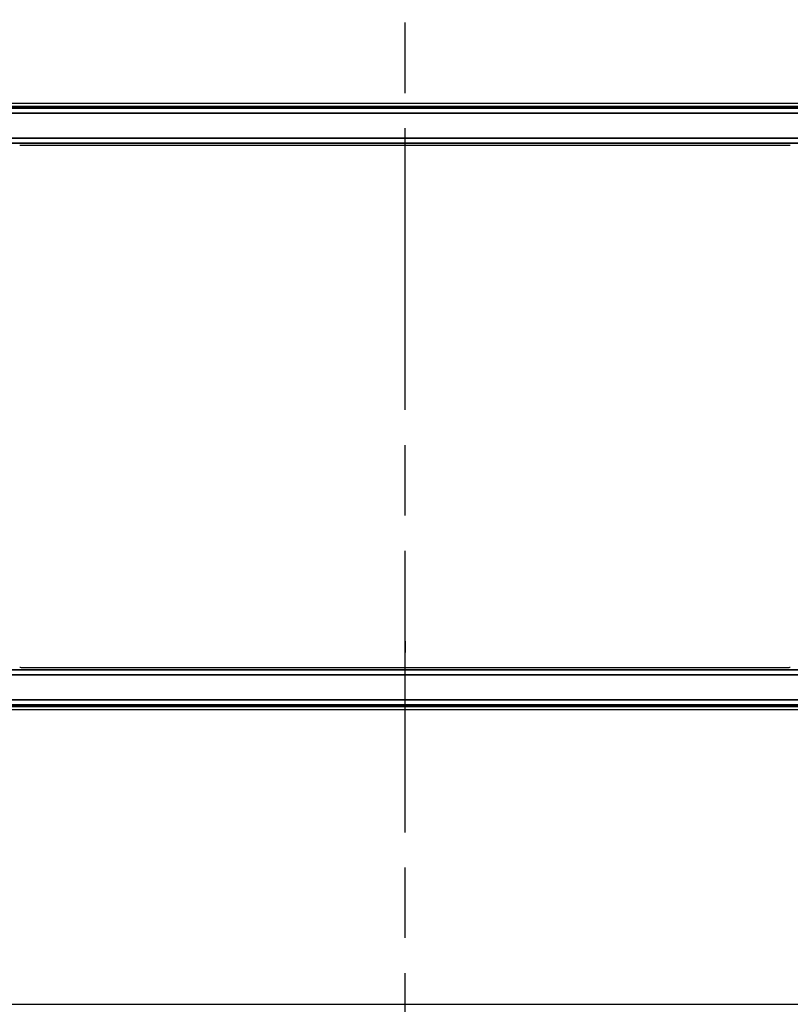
# Model space of a CAD drawing. Header units: millimetres. Extents: x 100 to 2070, y 30 to 1455.
# Tile 59 of 83: x 1019 to 1097, y 873 to 972. Entities that reach past the tile are written whole.
import ezdxf

# ---------------------------------------------------------------- set-up
doc = ezdxf.new("R2010")
doc.units = ezdxf.units.MM
doc.header["$LTSCALE"] = 5
doc.linetypes.add('CHAIN', pattern=[0.3543, 0.2362, -0.0295, 0.0591, -0.0295])
for name, color, linetype, lineweight in [('_Sichtbarkanten', 7, 'Continuous', 25), ('Bemaßung (ISO)', 7, 'Continuous', 25), ('Mittellinie (ISO)', 7, 'Continuous', 25), ('Sichtbar schmal (ISO)', 7, 'Continuous', 35), ('Skizziergeometrie (ISO)', 7, 'Continuous', 25)]:
    doc.layers.add(name, color=color, linetype=linetype, lineweight=lineweight)
doc.styles.add('Notiztext (ISO)', font='verdana.ttf')
doc.dimstyles.new('wedi USA', dxfattribs={"dimscale": 5, "dimtxt": 2.5, "dimasz": 4, "dimexe": 2, "dimexo": 0.8, "dimgap": 0.3, "dimtad": 1, "dimdec": 1, "dimrnd": 1e-08, "dimtxsty": 'Notiztext (ISO)', "dimcen": 0.09, "dimclrd": 7, "dimclre": 7, "dimclrt": 256, "dimadec": 0, "dimazin": 2, "dimtfac": 0.6, "dimtmove": 0, "dimatfit": 3, "dimfxl": 1, "dimtolj": 1, "dimlwd": -1, "dimlwe": -1, "dimarcsym": 0})

# ---------------------------------------------------------------- blocks, each defined once
blk = doc.blocks.new('*D105')
at = {"layer": 'Bemaßung (ISO)', "color": 7, "transparency": 16777216}
for p, q in [((508.864, 903.681), (508.864, 781.253)), ((1607.447, 903.681), (1607.447, 781.253)), ((528.864, 791.253), (1587.447, 791.253))]:
    blk.add_line(p, q, dxfattribs=at)
for points in [[(528.864, 794.586), (528.864, 787.919), (508.864, 791.253)], [(1587.447, 794.586), (1587.447, 787.919), (1607.447, 791.253)]]:
    blk.add_solid(points, dxfattribs=at)
at = {"layer": 'Defpoints', "color": 0, "transparency": 16777216}
for p in [(508.864, 907.681), (1607.447, 907.681), (1607.447, 791.253)]:
    blk.add_point(p, dxfattribs=at)
at = {"layer": 'Bemaßung (ISO)', "transparency": 16777216, "insert": (986.014, 809.106), "char_height": 12.5, "attachment_point": 1, "style": 'Notiztext (ISO)'}
blk.add_mtext('\\A1;1098,6 [43 1/4]"', dxfattribs=at)

msp = doc.modelspace()

# ---------------------------------------------------------------- linework, layer by layer
at = {"layer": '_Sichtbarkanten'}
for p, q in [((511.156, 963.173), (1605.156, 963.173)), ((1020.128, 958.963), (1096.184, 958.963)), ((1096.184, 906.382), (1020.128, 906.382)), ((511.156, 902.173), (1605.156, 902.173)), ((461.256, 872.523), (1655.056, 872.523))]:
    msp.add_line(p, q, dxfattribs=at)
for points, knots in [([(1019.401, 958.95), (1019.414, 958.952), (1019.444, 958.954), (1019.533, 958.957), (1019.586, 958.959), (1019.714, 958.961), (1019.785, 958.962), (1019.949, 958.963), (1020.037, 958.963), (1020.128, 958.963)], [-0.1169371, -0.1169371, -0.1169371, -0.1169371, -0.0817951, -0.0817951, -0.0531609, -0.0531609, -0.0271044, -0.0271044, -0.0000002, -0.0000002, -0.0000002, -0.0000002]), ([(1096.184, 958.963), (1096.272, 958.963), (1096.359, 958.963), (1096.522, 958.962), (1096.593, 958.961), (1096.722, 958.959), (1096.776, 958.957), (1096.866, 958.954), (1096.897, 958.952), (1096.911, 958.95)], [-0.1173444, -0.1173444, -0.1173444, -0.1173444, -0.0906276, -0.0906276, -0.0645226, -0.0645226, -0.0359136, -0.0359136, -0.0000009, -0.0000009, -0.0000009, -0.0000009]), ([(1020.128, 906.382), (1020.039, 906.382), (1019.952, 906.383), (1019.79, 906.384), (1019.718, 906.384), (1019.589, 906.387), (1019.536, 906.388), (1019.445, 906.391), (1019.415, 906.394), (1019.401, 906.396)], [0.0000001, 0.0000001, 0.0000001, 0.0000001, 0.02662, 0.02662, 0.0526303, 0.0526303, 0.0811356, 0.0811356, 0.116918, 0.116918, 0.116918, 0.116918]), ([(1096.911, 906.396), (1096.897, 906.394), (1096.868, 906.392), (1096.779, 906.388), (1096.726, 906.387), (1096.597, 906.385), (1096.526, 906.384), (1096.362, 906.383), (1096.274, 906.382), (1096.184, 906.382)], [0.000001, 0.000001, 0.000001, 0.000001, 0.0352646, 0.0352646, 0.0639978, 0.0639978, 0.0901445, 0.0901445, 0.1173426, 0.1173426, 0.1173426, 0.1173426])]:
    msp.add_open_spline(points, degree=3, knots=knots, dxfattribs=at)
at = {"layer": 'Mittellinie (ISO)', "linetype": 'CHAIN', "ltscale": 23.990969}
msp.add_line((1058.156, 847.323), (1058.156, 1018.023), dxfattribs=at)
at = {"layer": 'Sichtbar schmal (ISO)'}
for p, q in [((1605.631, 962.848), (510.68, 962.848)), ((510.846, 962.681), (1605.465, 962.681)), ((1605.465, 962.181), (510.846, 962.181)), ((510.864, 959.664), (1605.447, 959.664)), ((1605.447, 959.164), (510.864, 959.164)), ((510.864, 906.181), (1605.447, 906.181)), ((1605.447, 905.681), (510.864, 905.681)), ((510.68, 902.498), (1605.631, 902.498)), ((510.846, 903.164), (1605.465, 903.164)), ((1605.465, 902.664), (510.846, 902.664))]:
    msp.add_line(p, q, dxfattribs=at)
at = {"layer": 'Skizziergeometrie (ISO)'}
msp.add_line((1058.156, 909.06), (1058.156, 907.904), dxfattribs=at)

# ---------------------------------------------------------------- dimensions: what is measured, and where the dimension line sits
at = {"layer": 'Bemaßung (ISO)', "color": 7}
dim = msp.add_linear_dim(base=(1607.447, 791.253), p1=(508.864, 907.681), p2=(1607.447, 907.681), angle=180, text='<>"', dimstyle='wedi USA', override={"dimgap": 0.3, "dimdec": 1, "dimtol": 0, "dimlim": 0, "dimtp": 0, "dimtm": 0, "dimtdec": 2, "dimtofl": 0, "dimatfit": 1}, dxfattribs=at)
dim.commit()
dim.dimension.update_dxf_attribs({"geometry": '*D105', "text_midpoint": (1058.156, 791.253), "dimtype": 160})

doc.saveas('drawing.dxf')
